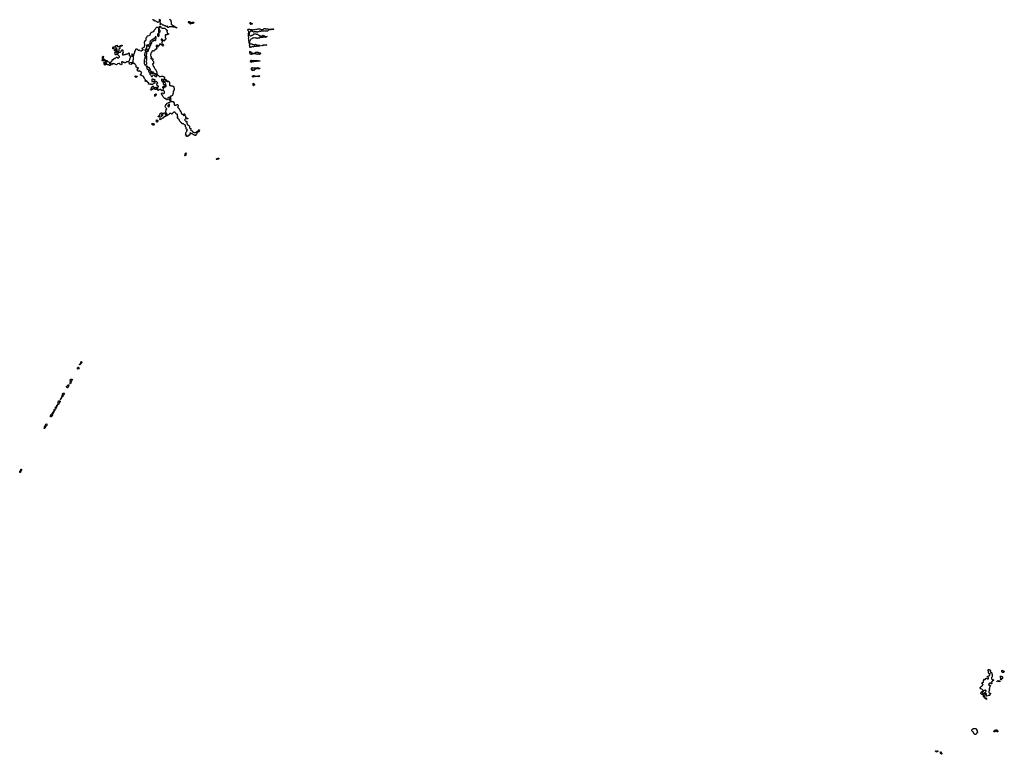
# Model space of a CAD drawing. Extents: x 2776963 to 2884430, y 684484 to 829250.
# Tile 1 of 256: x 2776963 to 2813490, y 743480 to 770740. Entities that reach past the tile are written whole.
import ezdxf

# ---------------------------------------------------------------- set-up
doc = ezdxf.new("R2010")
doc.units = 0

msp = doc.modelspace()

# ---------------------------------------------------------------- linework, layer by layer
at = {"layer": '0CON20XD'}
for points in [[(2781925, 770750), (2781918, 770732), (2781905, 770730), (2781888, 770748)], [(2782785, 770430), (2782775, 770430), (2782725, 770460), (2782655, 770460), (2782645, 770470), (2782613, 770473), (2782605, 770480), (2782575, 770470), (2782515, 770480), (2782487, 770453), (2782465, 770452), (2782450, 770465), (2782450, 770475), (2782460, 770485), (2782445, 770500), (2782428, 770482), (2782395, 770483), (2782355, 770510), (2782330, 770515), (2782312, 770532), (2782275, 770540), (2782242, 770572), (2782215, 770580), (2782195, 770564), (2782174, 770565), (2782171, 770575), (2782183, 770607), (2782180, 770685), (2782190, 770695), (2782190, 770725), (2782175, 770740), (2782145, 770750), (2782132, 770738), (2782130, 770715), (2782148, 770698), (2782150, 770685), (2782122, 770658), (2782115, 770640), (2782085, 770640), (2782065, 770660), (2782045, 770660), (2782035, 770670), (2782025, 770670), (2782010, 770685), (2782005, 770700), (2781955, 770690), (2781940, 770705), (2781940, 770725), (2781950, 770735), (2781948, 770748)], [(2782522, 770762), (2782570, 770725), (2782570, 770675), (2782580, 770665), (2782578, 770625), (2782586, 770605), (2782588, 770578), (2782618, 770548), (2782622, 770532), (2782645, 770510), (2782675, 770520), (2782685, 770510), (2782695, 770510), (2782712, 770492), (2782745, 770480), (2782772, 770452), (2782790, 770445), (2782785, 770430)], [(2782555, 767730), (2782542, 767732), (2782520, 767755), (2782520, 767785), (2782530, 767795), (2782540, 767825), (2782518, 767848), (2782495, 767850), (2782485, 767860), (2782472, 767858), (2782460, 767845), (2782460, 767785), (2782448, 767772), (2782435, 767770), (2782425, 767780), (2782412, 767782), (2782385, 767810), (2782335, 767810), (2782320, 767825), (2782308, 767858), (2782295, 767860), (2782270, 767885), (2782248, 767948), (2782220, 767975), (2782220, 768005), (2782245, 768030), (2782295, 768000), (2782315, 768000), (2782338, 768022), (2782340, 768075), (2782302, 768112), (2782298, 768138), (2782272, 768138), (2782260, 768125), (2782260, 768115), (2782235, 768100), (2782220, 768115), (2782218, 768128), (2782195, 768150), (2782175, 768150), (2782165, 768140), (2782135, 768150), (2782110, 768125), (2782105, 768110), (2782082, 768115), (2782072, 768155), (2782090, 768185), (2782090, 768205), (2782072, 768222), (2782070, 768235), (2782075, 768250), (2782108, 768252), (2782110, 768275), (2782082, 768282), (2782052, 768315), (2782050, 768365), (2782075, 768380), (2782082, 768395), (2782075, 768410), (2782056, 768416), (2782032, 768442), (2781995, 768440), (2781980, 768425), (2781980, 768405), (2781988, 768392), (2781975, 768390), (2781965, 768380), (2781945, 768380), (2781925, 768360), (2781915, 768360), (2781885, 768340), (2781845, 768340), (2781835, 768350), (2781805, 768350), (2781795, 768340), (2781742, 768342), (2781740, 768355), (2781750, 768365), (2781748, 768388), (2781710, 768425), (2781708, 768438), (2781668, 768478), (2781625, 768450), (2781612, 768462), (2781612, 768468), (2781630, 768485), (2781630, 768505), (2781602, 768532), (2781588, 768568), (2781570, 768585), (2781570, 768595), (2781560, 768605), (2781570, 768615), (2781568, 768638), (2781515, 768640), (2781488, 768668), (2781465, 768670), (2781455, 768680), (2781442, 768682), (2781440, 768705), (2781468, 768732), (2781480, 768765), (2781490, 768775), (2781472, 768792), (2781468, 768808), (2781432, 768822), (2781415, 768840), (2781405, 768840), (2781395, 768830), (2781375, 768830), (2781365, 768820), (2781332, 768842), (2781330, 768865), (2781310, 768895), (2781332, 768918), (2781355, 768920), (2781370, 768935), (2781358, 768948), (2781335, 768950), (2781325, 768960), (2781305, 768960), (2781282, 768982), (2781280, 769045), (2781252, 769072), (2781248, 769088), (2781225, 769110), (2781185, 769110), (2781175, 769100), (2781170, 769105), (2781172, 769145), (2781162, 769175), (2781170, 769185), (2781172, 769245), (2781180, 769255), (2781180, 769285), (2781170, 769295), (2781170, 769305), (2781182, 769318), (2781190, 769345), (2781190, 769385), (2781200, 769405), (2781200, 769465), (2781220, 769485), (2781220, 769505), (2781230, 769515), (2781230, 769535), (2781240, 769545), (2781240, 769555), (2781230, 769565), (2781232, 769578), (2781258, 769582), (2781260, 769605), (2781270, 769615), (2781270, 769645), (2781285, 769660), (2781305, 769660), (2781355, 769610), (2781385, 769610), (2781395, 769620), (2781422, 769592), (2781457, 769587), (2781465, 769580), (2781485, 769580), (2781512, 769608), (2781528, 769612), (2781540, 769625), (2781540, 769635), (2781528, 769648), (2781515, 769650), (2781505, 769660), (2781503, 769677), (2781525, 769698), (2781578, 769722), (2781590, 769735), (2781590, 769775), (2781610, 769795), (2781610, 769835), (2781590, 769855), (2781593, 769917), (2781600, 769935), (2781630, 769965), (2781650, 769975), (2781652, 770065), (2781688, 770102), (2781695, 770130), (2781705, 770140), (2781765, 770150), (2781785, 770170), (2781798, 770172), (2781820, 770205), (2781812, 770212), (2781813, 770237), (2781830, 770255), (2781855, 770260), (2781883, 770287), (2781905, 770290), (2781948, 770312), (2781950, 770345), (2782000, 770400), (2782015, 770430), (2782045, 770458), (2782085, 770460), (2782110, 770435), (2782108, 770288), (2782118, 770278), (2782158, 770282), (2782170, 770295), (2782170, 770335), (2782160, 770345), (2782130, 770425), (2782155, 770450), (2782178, 770452), (2782178, 770468), (2782165, 770470), (2782150, 770485), (2782150, 770495), (2782155, 770500), (2782175, 770497), (2782230, 770455), (2782220, 770445), (2782235, 770430), (2782285, 770430), (2782295, 770420), (2782345, 770420), (2782360, 770415), (2782382, 770392), (2782395, 770390), (2782402, 770372), (2782430, 770345), (2782430, 770325), (2782420, 770315), (2782420, 770295), (2782430, 770285), (2782430, 770255), (2782452, 770232), (2782478, 770228), (2782480, 770205), (2782465, 770190), (2782425, 770190), (2782405, 770170), (2782395, 770180), (2782375, 770180), (2782362, 770168), (2782360, 770155), (2782378, 770138), (2782380, 770125), (2782360, 770105), (2782360, 770085), (2782387, 770057), (2782388, 770035), (2782380, 770015), (2782365, 770000), (2782352, 769998), (2782330, 769975), (2782348, 769958), (2782348, 769952), (2782285, 769950), (2782268, 769998), (2782248, 770018), (2782215, 770020), (2782210, 770015), (2782212, 769992), (2782228, 769978), (2782232, 769962), (2782260, 769935), (2782240, 769915), (2782240, 769855), (2782262, 769832), (2782275, 769830), (2782300, 769805), (2782285, 769770), (2782275, 769762), (2782263, 769773), (2782258, 769818), (2782245, 769820), (2782235, 769810), (2782215, 769810), (2782205, 769820), (2782195, 769820), (2782178, 769838), (2782165, 769840), (2782150, 769825), (2782150, 769805), (2782140, 769795), (2782138, 769782), (2782125, 769770), (2782112, 769778), (2782100, 769765), (2782110, 769755), (2782100, 769745), (2782100, 769735), (2782075, 769720), (2782070, 769735), (2782080, 769745), (2782080, 769785), (2782065, 769800), (2782045, 769800), (2782020, 769775), (2782030, 769765), (2782030, 769745), (2782040, 769735), (2782040, 769695), (2782060, 769675), (2782032, 769648), (2782030, 769635), (2781982, 769628), (2781967, 769585), (2781956, 769574), (2781925, 769580), (2781915, 769590), (2781895, 769590), (2781862, 769568), (2781860, 769535), (2781828, 769502), (2781828, 769465), (2781820, 769455), (2781820, 769415), (2781830, 769405), (2781820, 769395), (2781840, 769375), (2781840, 769365), (2781850, 769355), (2781850, 769335), (2781830, 769315), (2781830, 769295), (2781835, 769290), (2781865, 769290), (2781875, 769298), (2781900, 769285), (2781900, 769245), (2781890, 769235), (2781890, 769225), (2781927, 769187), (2781930, 769125), (2781938, 769115), (2781925, 769100), (2781915, 769110), (2781892, 769108), (2781890, 769085), (2781900, 769075), (2781900, 769055), (2781930, 769000), (2781948, 768985), (2781950, 768965), (2781970, 768935), (2781972, 768912), (2782010, 768885), (2782010, 768855), (2782040, 768825), (2782040, 768805), (2782058, 768775), (2782050, 768765), (2782050, 768745), (2782057, 768737), (2782062, 768702), (2782102, 768672), (2782115, 768670), (2782130, 768655), (2782132, 768642), (2782165, 768620), (2782192, 768628), (2782225, 768650), (2782255, 768650), (2782275, 768640), (2782306, 768636), (2782312, 768612), (2782350, 768595), (2782338, 768582), (2782330, 768555), (2782312, 768538), (2782312, 768522), (2782325, 768510), (2782335, 768510), (2782363, 768527), (2782380, 768525), (2782395, 768510), (2782400, 768495), (2782370, 768485), (2782370, 768465), (2782385, 768450), (2782398, 768462), (2782405, 768480), (2782435, 768450), (2782455, 768450), (2782465, 768460), (2782495, 768460), (2782502, 768432), (2782520, 768415), (2782520, 768405), (2782530, 768395), (2782520, 768375), (2782522, 768312), (2782535, 768300), (2782555, 768300), (2782565, 768290), (2782605, 768290), (2782615, 768280), (2782635, 768280), (2782645, 768270), (2782655, 768270), (2782680, 768235), (2782680, 768205), (2782690, 768195), (2782700, 768165), (2782690, 768145), (2782690, 768125), (2782672, 768108), (2782670, 768085), (2782660, 768075), (2782660, 768045), (2782670, 768035), (2782650, 768005), (2782650, 767985), (2782640, 767975), (2782630, 767925), (2782592, 767908), (2782585, 767900), (2782555, 767900), (2782540, 767885), (2782542, 767872), (2782560, 767855), (2782560, 767815), (2782570, 767805), (2782570, 767785), (2782560, 767775), (2782570, 767745), (2782555, 767730)], [(2783305, 770570), (2783230, 770635), (2783230, 770665), (2783235, 770670), (2783265, 770670), (2783275, 770660), (2783295, 770660), (2783315, 770620), (2783345, 770620), (2783352, 770638), (2783375, 770648), (2783405, 770648), (2783418, 770638), (2783420, 770625), (2783405, 770610), (2783385, 770602), (2783325, 770600), (2783318, 770582), (2783305, 770570)], [(2785515, 769710), (2785504, 769714), (2785502, 769772), (2785493, 769787), (2785500, 769850), (2785490, 769860), (2785463, 769885), (2785480, 769905), (2785480, 769925), (2785464, 769955), (2785464, 770014), (2785454, 770045), (2785458, 770085), (2785450, 770125), (2785450, 770245), (2785460, 770265), (2785460, 770295), (2785448, 770318), (2785433, 770325), (2785430, 770375), (2785455, 770386), (2785485, 770386), (2785498, 770378), (2785575, 770378), (2785588, 770368), (2785615, 770368), (2785645, 770380), (2785695, 770378), (2785725, 770387), (2785745, 770380), (2785795, 770402), (2785807, 770397), (2785875, 770397), (2785925, 770370), (2785945, 770370), (2785955, 770380), (2786005, 770390), (2786035, 770408), (2786075, 770407), (2786087, 770397), (2786125, 770402), (2786165, 770400), (2786205, 770380), (2786225, 770388), (2786258, 770388), (2786260, 770375), (2786248, 770362), (2786205, 770360), (2786168, 770322), (2786155, 770320), (2786145, 770310), (2786085, 770310), (2786075, 770320), (2786055, 770312), (2786025, 770330), (2786015, 770320), (2785995, 770320), (2785985, 770310), (2785975, 770310), (2785945, 770340), (2785905, 770300), (2785895, 770300), (2785885, 770310), (2785865, 770310), (2785835, 770290), (2785795, 770290), (2785785, 770280), (2785755, 770280), (2785745, 770290), (2785715, 770290), (2785705, 770280), (2785695, 770290), (2785665, 770290), (2785655, 770280), (2785635, 770280), (2785615, 770300), (2785585, 770300), (2785575, 770310), (2785522, 770308), (2785492, 770278), (2785490, 770255), (2785480, 770245), (2785480, 770175), (2785515, 770140), (2785545, 770140), (2785575, 770170), (2785595, 770170), (2785605, 770180), (2785628, 770182), (2785648, 770202), (2785655, 770220), (2785675, 770220), (2785685, 770210), (2785725, 770210), (2785735, 770200), (2785785, 770200), (2785822, 770162), (2785845, 770160), (2785875, 770130), (2785915, 770130), (2785925, 770140), (2785935, 770130), (2785955, 770130), (2785968, 770142), (2785972, 770158), (2785985, 770160), (2786005, 770140), (2786045, 770140), (2786065, 770120), (2786135, 770120), (2786138, 770112), (2786125, 770100), (2786102, 770098), (2786085, 770082), (2786075, 770090), (2785995, 770090), (2785985, 770080), (2785935, 770080), (2785925, 770090), (2785905, 770090), (2785865, 770050), (2785785, 770050), (2785775, 770040), (2785765, 770040), (2785755, 770050), (2785735, 770050), (2785715, 770070), (2785685, 770050), (2785665, 770070), (2785645, 770070), (2785625, 770050), (2785595, 770050), (2785575, 770030), (2785542, 770018), (2785522, 769998), (2785500, 769945), (2785490, 769935), (2785490, 769860), (2785498, 769858), (2785500, 769850), (2785545, 769850), (2785555, 769840), (2785575, 769840), (2785605, 769820), (2785655, 769820), (2785665, 769810), (2785685, 769810), (2785715, 769830), (2785735, 769810), (2785775, 769810), (2785785, 769800), (2785825, 769800), (2785845, 769790), (2785875, 769790), (2785880, 769775), (2785865, 769760), (2785845, 769752), (2785835, 769760), (2785805, 769750), (2785795, 769760), (2785745, 769760), (2785735, 769750), (2785675, 769750), (2785665, 769740), (2785645, 769740), (2785635, 769730), (2785575, 769730), (2785565, 769720), (2785525, 769720), (2785515, 769710)], [(2785545, 770560), (2785532, 770562), (2785510, 770585), (2785510, 770615), (2785500, 770625), (2785515, 770640), (2785525, 770630), (2785538, 770628), (2785562, 770602), (2785585, 770600), (2785600, 770585), (2785575, 770570), (2785555, 770570), (2785545, 770560)], [(2786295, 770360), (2786285, 770370), (2786272, 770372), (2786270, 770385), (2786314, 770406), (2786335, 770400), (2786345, 770390), (2786375, 770400), (2786390, 770385), (2786375, 770370), (2786305, 770370), (2786295, 770360)], [(2781855, 769860), (2781860, 769865), (2781864, 769916), (2781885, 769938), (2781923, 769957), (2781953, 769987), (2781995, 769970), (2782005, 769970), (2782018, 769982), (2782010, 770045), (2782020, 770055), (2782030, 770085), (2782028, 770108), (2782005, 770110), (2781990, 770095), (2781975, 770060), (2781960, 770045), (2781942, 770038), (2781928, 770022), (2781912, 770018), (2781870, 769975), (2781825, 769970), (2781802, 769948), (2781800, 769935), (2781790, 769925), (2781790, 769905), (2781800, 769885), (2781835, 769860), (2781855, 769860)], [(2782115, 770120), (2782128, 770132), (2782140, 770155), (2782142, 770205), (2782135, 770230), (2782095, 770230), (2782070, 770205), (2782072, 770152), (2782090, 770130), (2782115, 770120)], [(2780555, 769060), (2780522, 769072), (2780485, 769120), (2780465, 769100), (2780445, 769100), (2780435, 769110), (2780392, 769108), (2780380, 769095), (2780390, 769065), (2780375, 769060), (2780358, 769098), (2780350, 769105), (2780348, 769138), (2780332, 769142), (2780320, 769155), (2780320, 769165), (2780358, 769182), (2780388, 769212), (2780390, 769245), (2780402, 769258), (2780448, 769262), (2780472, 769298), (2780485, 769300), (2780495, 769310), (2780518, 769312), (2780552, 769348), (2780565, 769350), (2780575, 769340), (2780588, 769338), (2780600, 769325), (2780602, 769312), (2780615, 769310), (2780622, 769328), (2780635, 769330), (2780652, 769348), (2780668, 769352), (2780668, 769378), (2780652, 769382), (2780612, 769422), (2780610, 769435), (2780600, 769445), (2780600, 769455), (2780610, 769465), (2780612, 769498), (2780652, 769538), (2780665, 769540), (2780675, 769530), (2780698, 769532), (2780720, 769555), (2780722, 769578), (2780762, 769618), (2780775, 769620), (2780787, 769607), (2780790, 769545), (2780800, 769535), (2780800, 769515), (2780782, 769498), (2780780, 769475), (2780760, 769455), (2780775, 769440), (2780805, 769440), (2780835, 769460), (2780845, 769450), (2780885, 769450), (2780895, 769460), (2780925, 769460), (2780935, 769470), (2780975, 769470), (2780988, 769482), (2780994, 769496), (2781015, 769508), (2781030, 769495), (2781030, 769425), (2781020, 769415), (2781035, 769400), (2781075, 769400), (2781078, 769395), (2781070, 769385), (2781070, 769355), (2781050, 769305), (2781050, 769285), (2781040, 769275), (2781040, 769245), (2781022, 769228), (2781010, 769185), (2780998, 769172), (2780945, 769170), (2780935, 769180), (2780925, 769180), (2780895, 769150), (2780885, 769150), (2780875, 769140), (2780845, 769140), (2780835, 769150), (2780812, 769152), (2780785, 769180), (2780755, 769180), (2780742, 769168), (2780740, 769155), (2780750, 769145), (2780750, 769105), (2780760, 769095), (2780758, 769072), (2780725, 769070), (2780715, 769080), (2780682, 769092), (2780678, 769108), (2780665, 769120), (2780655, 769120), (2780645, 769110), (2780592, 769108), (2780562, 769078), (2780555, 769060)], [(2780445, 769660), (2780422, 769662), (2780420, 769695), (2780442, 769728), (2780465, 769730), (2780480, 769715), (2780468, 769702), (2780452, 769698), (2780450, 769665), (2780445, 769660)], [(2780525, 769430), (2780515, 769430), (2780500, 769445), (2780500, 769455), (2780510, 769465), (2780510, 769495), (2780492, 769512), (2780490, 769525), (2780538, 769562), (2780540, 769580), (2780482, 769582), (2780480, 769625), (2780515, 769660), (2780522, 769632), (2780540, 769615), (2780540, 769580), (2780565, 769580), (2780578, 769592), (2780580, 769645), (2780542, 769682), (2780540, 769715), (2780520, 769735), (2780520, 769765), (2780530, 769775), (2780530, 769785), (2780575, 769790), (2780590, 769775), (2780580, 769765), (2780580, 769755), (2780592, 769742), (2780625, 769740), (2780635, 769750), (2780655, 769750), (2780678, 769728), (2780680, 769675), (2780640, 769645), (2780640, 769625), (2780650, 769615), (2780640, 769605), (2780640, 769585), (2780630, 769575), (2780628, 769552), (2780585, 769550), (2780570, 769535), (2780570, 769485), (2780580, 769475), (2780578, 769462), (2780565, 769450), (2780542, 769448), (2780525, 769430)], [(2780695, 769750), (2780682, 769768), (2780695, 769770), (2780705, 769780), (2780735, 769780), (2780755, 769800), (2780768, 769798), (2780760, 769775), (2780745, 769760), (2780705, 769760), (2780695, 769750)], [(2781635, 769380), (2781662, 769408), (2781670, 769445), (2781680, 769455), (2781674, 769514), (2781690, 769555), (2781705, 769568), (2781728, 769572), (2781740, 769585), (2781738, 769608), (2781705, 769610), (2781700, 769615), (2781702, 769635), (2781715, 769647), (2781748, 769652), (2781765, 769680), (2781790, 769695), (2781788, 769718), (2781745, 769760), (2781738, 769778), (2781725, 769790), (2781695, 769790), (2781675, 769770), (2781668, 769788), (2781652, 769788), (2781652, 769772), (2781680, 769755), (2781668, 769695), (2781640, 769655), (2781648, 769635), (2781645, 769620), (2781635, 769620), (2781625, 769630), (2781610, 769625), (2781610, 769615), (2781622, 769602), (2781635, 769610), (2781640, 769605), (2781640, 769565), (2781630, 769555), (2781610, 769495), (2781610, 769475), (2781590, 769455), (2781590, 769415), (2781622, 769382), (2781635, 769380)], [(2781795, 769760), (2781818, 769772), (2781830, 769795), (2781830, 769815), (2781840, 769825), (2781838, 769838), (2781775, 769840), (2781752, 769818), (2781752, 769782), (2781775, 769760), (2781795, 769760)], [(2785965, 769770), (2785950, 769775), (2785942, 769788), (2785975, 769790), (2786005, 769810), (2786105, 769810), (2786130, 769795), (2786075, 769790), (2786065, 769782), (2786005, 769790), (2785995, 769780), (2785975, 769780), (2785965, 769770)], [(2780075, 769210), (2780035, 769210), (2780020, 769225), (2780022, 769238), (2780040, 769255), (2780030, 769265), (2780032, 769278), (2780048, 769278), (2780065, 769260), (2780085, 769260), (2780095, 769270), (2780105, 769270), (2780118, 769258), (2780118, 769232), (2780105, 769220), (2780085, 769220), (2780075, 769210)], [(2780045, 769290), (2780040, 769295), (2780040, 769355), (2780030, 769365), (2780055, 769390), (2780068, 769378), (2780070, 769365), (2780060, 769355), (2780060, 769315), (2780045, 769290)], [(2781135, 769373), (2781130, 769385), (2781133, 769433), (2781122, 769455), (2781135, 769470), (2781145, 769470), (2781158, 769445), (2781158, 769405), (2781145, 769380), (2781135, 769373)], [(2781625, 769048), (2781682, 769108), (2781680, 769135), (2781652, 769185), (2781672, 769228), (2781680, 769235), (2781680, 769285), (2781670, 769295), (2781670, 769315), (2781663, 769327), (2781672, 769338), (2781690, 769345), (2781685, 769360), (2781645, 769360), (2781635, 769370), (2781622, 769368), (2781620, 769355), (2781610, 769345), (2781606, 769294), (2781587, 769255), (2781578, 769135), (2781578, 769115), (2781603, 769063), (2781612, 769052), (2781625, 769048)], [(2785855, 769450), (2785845, 769460), (2785795, 769460), (2785785, 769452), (2785775, 769460), (2785735, 769460), (2785725, 769470), (2785615, 769470), (2785605, 769460), (2785565, 769460), (2785557, 769453), (2785525, 769450), (2785504, 769496), (2785502, 769565), (2785518, 769578), (2785520, 769545), (2785552, 769512), (2785585, 769510), (2785595, 769500), (2785615, 769500), (2785625, 769490), (2785655, 769490), (2785665, 769500), (2785675, 769500), (2785725, 769530), (2785745, 769530), (2785755, 769540), (2785805, 769540), (2785835, 769510), (2785885, 769510), (2785908, 769488), (2785895, 769470), (2785885, 769470), (2785855, 769450)], [(2780135, 769050), (2780125, 769060), (2780115, 769060), (2780090, 769085), (2780090, 769095), (2780100, 769105), (2780100, 769135), (2780080, 769155), (2780095, 769170), (2780112, 769152), (2780128, 769148), (2780130, 769105), (2780142, 769092), (2780160, 769085), (2780158, 769072), (2780135, 769050)], [(2780315, 769040), (2780285, 769040), (2780265, 769060), (2780215, 769060), (2780202, 769072), (2780190, 769105), (2780180, 769115), (2780178, 769148), (2780140, 769185), (2780140, 769215), (2780152, 769228), (2780175, 769230), (2780185, 769220), (2780195, 769220), (2780222, 769192), (2780235, 769190), (2780252, 769172), (2780285, 769160), (2780298, 769148), (2780300, 769115), (2780310, 769105), (2780310, 769095), (2780320, 769085), (2780320, 769065), (2780330, 769055), (2780315, 769040)], [(2781095, 769072), (2781040, 769095), (2781032, 769105), (2781030, 769135), (2781050, 769155), (2781105, 769167), (2781115, 769160), (2781117, 769145), (2781107, 769085), (2781095, 769072)], [(2782045, 768630), (2782050, 768635), (2782050, 768665), (2782040, 768675), (2782040, 768695), (2782030, 768705), (2782028, 768718), (2782015, 768730), (2782005, 768730), (2781992, 768718), (2781988, 768702), (2781972, 768702), (2781970, 768725), (2781960, 768735), (2781960, 768745), (2781935, 768770), (2781928, 768788), (2781895, 768790), (2781890, 768785), (2781890, 768765), (2781910, 768745), (2781908, 768732), (2781855, 768730), (2781835, 768760), (2781833, 768775), (2781845, 768788), (2781868, 768792), (2781868, 768808), (2781855, 768820), (2781825, 768822), (2781813, 768833), (2781795, 768837), (2781778, 768855), (2781785, 768868), (2781818, 768882), (2781818, 768908), (2781782, 768922), (2781780, 768955), (2781768, 768968), (2781735, 768970), (2781688, 769018), (2781665, 769020), (2781658, 769005), (2781677, 768977), (2781678, 768928), (2781688, 768908), (2781727, 768887), (2781740, 768855), (2781738, 768828), (2781757, 768805), (2781768, 768778), (2781787, 768757), (2781792, 768722), (2781830, 768685), (2781852, 768632), (2781878, 768632), (2781890, 768640), (2781905, 768670), (2781920, 768685), (2781948, 768688), (2781975, 768650), (2781998, 768648), (2782015, 768630), (2782045, 768630)], [(2785555, 769150), (2785545, 769160), (2785529, 769205), (2785534, 769235), (2785545, 769240), (2785568, 769228), (2785645, 769230), (2785677, 769227), (2785685, 769220), (2785705, 769230), (2785735, 769230), (2785745, 769220), (2785765, 769220), (2785775, 769230), (2785815, 769230), (2785877, 769217), (2785890, 769205), (2785885, 769200), (2785815, 769200), (2785795, 769190), (2785775, 769200), (2785745, 769200), (2785735, 769190), (2785665, 769190), (2785635, 769170), (2785585, 769170), (2785555, 769150)], [(2785595, 768840), (2785575, 768870), (2785563, 768907), (2785563, 768935), (2785575, 768970), (2785585, 768970), (2785615, 768950), (2785715, 768948), (2785725, 768940), (2785745, 768940), (2785755, 768950), (2785775, 768950), (2785785, 768960), (2785825, 768958), (2785880, 768935), (2785865, 768920), (2785795, 768920), (2785785, 768930), (2785745, 768930), (2785725, 768910), (2785705, 768910), (2785695, 768900), (2785682, 768898), (2785645, 768860), (2785632, 768862), (2785620, 768875), (2785618, 768888), (2785605, 768890), (2785595, 768840)], [(2781285, 768600), (2781258, 768628), (2781240, 768635), (2781240, 768645), (2781255, 768660), (2781265, 768650), (2781315, 768650), (2781320, 768645), (2781320, 768635), (2781285, 768600)], [(2781875, 768440), (2781885, 768450), (2781925, 768450), (2781933, 768457), (2781968, 768462), (2781988, 768482), (2781980, 768515), (2781965, 768520), (2781935, 768513), (2781915, 768530), (2781882, 768528), (2781870, 768515), (2781870, 768465), (2781860, 768455), (2781875, 768440)], [(2782285, 768430), (2782293, 768447), (2782298, 768518), (2782285, 768530), (2782278, 768522), (2782222, 768528), (2782220, 768495), (2782240, 768455), (2782262, 768432), (2782285, 768430)], [(2785615, 768610), (2785604, 768614), (2785600, 768655), (2785625, 768660), (2785635, 768670), (2785655, 768670), (2785665, 768660), (2785695, 768660), (2785705, 768650), (2785755, 768650), (2785760, 768645), (2785755, 768630), (2785715, 768630), (2785705, 768620), (2785695, 768630), (2785665, 768630), (2785655, 768622), (2785628, 768622), (2785615, 768610)], [(2785825, 768620), (2785815, 768630), (2785785, 768630), (2785770, 768645), (2785795, 768660), (2785865, 768660), (2785878, 768642), (2785865, 768630), (2785835, 768630), (2785825, 768620)], [(2781855, 768120), (2781845, 768130), (2781832, 768132), (2781810, 768165), (2781825, 768180), (2781845, 768160), (2781855, 768160), (2781868, 768172), (2781870, 768205), (2781852, 768222), (2781850, 768235), (2781878, 768242), (2781902, 768268), (2781918, 768268), (2781930, 768255), (2781932, 768242), (2781955, 768220), (2781985, 768220), (2781993, 768227), (2782015, 768230), (2782028, 768218), (2782028, 768165), (2782015, 768150), (2781983, 768153), (2781955, 768170), (2781935, 768170), (2781925, 768180), (2781915, 768180), (2781892, 768158), (2781890, 768145), (2781855, 768120)], [(2782288, 768198), (2782315, 768200), (2782322, 768225), (2782318, 768258), (2782282, 768258), (2782262, 768238), (2782262, 768222), (2782288, 768198)], [(2782345, 768340), (2782368, 768352), (2782380, 768365), (2782368, 768388), (2782350, 768405), (2782348, 768428), (2782325, 768430), (2782318, 768412), (2782292, 768388), (2782290, 768365), (2782315, 768340), (2782345, 768340)], [(2782375, 768250), (2782390, 768260), (2782402, 768278), (2782402, 768302), (2782385, 768320), (2782362, 768318), (2782350, 768275), (2782352, 768252), (2782375, 768250)], [(2785645, 768290), (2785635, 768290), (2785625, 768310), (2785630, 768325), (2785630, 768355), (2785620, 768375), (2785625, 768390), (2785632, 768372), (2785680, 768325), (2785678, 768312), (2785662, 768308), (2785645, 768290)], [(2781985, 767892), (2781980, 767905), (2781982, 767965), (2782018, 767988), (2782027, 767977), (2782025, 767970), (2781997, 767925), (2781985, 767892)], [(2783165, 766400), (2783152, 766402), (2783150, 766415), (2783178, 766432), (2783178, 766448), (2783155, 766450), (2783145, 766440), (2783135, 766450), (2783112, 766452), (2783100, 766465), (2783110, 766475), (2783110, 766485), (2783130, 766505), (2783130, 766535), (2783120, 766545), (2783168, 766592), (2783170, 766615), (2783160, 766625), (2783190, 766655), (2783178, 766668), (2783155, 766670), (2783140, 766685), (2783140, 766735), (2783110, 766765), (2783110, 766795), (2783120, 766805), (2783120, 766815), (2783098, 766838), (2783075, 766840), (2783065, 766850), (2783052, 766852), (2783035, 766870), (2783015, 766870), (2783005, 766880), (2782995, 766880), (2782982, 766892), (2782980, 766905), (2782968, 766918), (2782945, 766920), (2782932, 766932), (2782928, 766948), (2782890, 766985), (2782890, 767015), (2782880, 767025), (2782878, 767038), (2782855, 767060), (2782832, 767062), (2782820, 767095), (2782810, 767105), (2782825, 767120), (2782840, 767120), (2782838, 767128), (2782810, 767155), (2782820, 767165), (2782818, 767218), (2782805, 767230), (2782775, 767240), (2782760, 767255), (2782758, 767268), (2782742, 767282), (2782738, 767298), (2782725, 767300), (2782715, 767310), (2782685, 767310), (2782675, 767300), (2782662, 767298), (2782642, 767278), (2782625, 767240), (2782605, 767240), (2782575, 767260), (2782525, 767260), (2782498, 767212), (2782455, 767210), (2782418, 767172), (2782385, 767160), (2782375, 767150), (2782345, 767150), (2782335, 767140), (2782322, 767138), (2782302, 767118), (2782300, 767095), (2782288, 767082), (2782275, 767090), (2782245, 767090), (2782232, 767078), (2782228, 767062), (2782205, 767040), (2782175, 767030), (2782162, 767042), (2782162, 767048), (2782180, 767065), (2782180, 767115), (2782170, 767125), (2782168, 767148), (2782155, 767160), (2782145, 767160), (2782115, 767130), (2782102, 767132), (2782100, 767145), (2782148, 767192), (2782160, 767225), (2782178, 767242), (2782180, 767255), (2782195, 767270), (2782205, 767270), (2782215, 767280), (2782245, 767280), (2782262, 767252), (2782285, 767250), (2782305, 767270), (2782315, 767270), (2782325, 767280), (2782345, 767280), (2782360, 767255), (2782360, 767225), (2782372, 767212), (2782405, 767210), (2782418, 767222), (2782420, 767255), (2782392, 767282), (2782390, 767295), (2782380, 767305), (2782380, 767355), (2782400, 767385), (2782402, 767408), (2782420, 767425), (2782418, 767438), (2782388, 767468), (2782360, 767515), (2782360, 767545), (2782388, 767572), (2782390, 767595), (2782418, 767622), (2782422, 767638), (2782475, 767660), (2782485, 767670), (2782515, 767670), (2782525, 767680), (2782538, 767682), (2782552, 767698), (2782575, 767700), (2782585, 767710), (2782595, 767710), (2782605, 767700), (2782635, 767700), (2782645, 767710), (2782665, 767710), (2782670, 767705), (2782670, 767675), (2782690, 767645), (2782690, 767595), (2782712, 767572), (2782755, 767570), (2782765, 767580), (2782795, 767580), (2782805, 767590), (2782825, 767590), (2782848, 767568), (2782850, 767555), (2782840, 767545), (2782840, 767535), (2782830, 767525), (2782830, 767505), (2782820, 767495), (2782842, 767472), (2782855, 767470), (2782868, 767458), (2782892, 767392), (2782918, 767368), (2782922, 767342), (2782950, 767315), (2782950, 767265), (2782960, 767255), (2782962, 767242), (2782975, 767230), (2783008, 767228), (2783028, 767208), (2783032, 767192), (2783055, 767190), (2783060, 767215), (2783050, 767225), (2783050, 767235), (2783065, 767250), (2783078, 767248), (2783090, 767235), (2783090, 767225), (2783080, 767215), (2783082, 767192), (2783095, 767180), (2783120, 767175), (2783120, 767165), (2783110, 767155), (2783112, 767122), (2783132, 767102), (2783148, 767098), (2783162, 767082), (2783185, 767080), (2783198, 767068), (2783195, 767060), (2783175, 767060), (2783165, 767070), (2783145, 767070), (2783135, 767060), (2783102, 767048), (2783080, 767025), (2783108, 766998), (2783112, 766982), (2783132, 766962), (2783138, 766962), (2783155, 766980), (2783168, 766968), (2783160, 766955), (2783160, 766925), (2783170, 766915), (2783170, 766875), (2783188, 766858), (2783202, 766822), (2783238, 766808), (2783258, 766788), (2783262, 766732), (2783275, 766720), (2783308, 766708), (2783310, 766665), (2783302, 766652), (2783322, 766632), (2783358, 766618), (2783370, 766605), (2783372, 766592), (2783392, 766572), (2783415, 766570), (2783435, 766550), (2783495, 766550), (2783505, 766560), (2783540, 766560), (2783540, 766585), (2783562, 766608), (2783598, 766622), (2783600, 766635), (2783612, 766648), (2783628, 766648), (2783630, 766635), (2783610, 766615), (2783610, 766605), (2783620, 766595), (2783618, 766582), (2783602, 766578), (2783585, 766560), (2783540, 766560), (2783540, 766505), (2783502, 766468), (2783495, 766440), (2783475, 766440), (2783455, 766460), (2783435, 766460), (2783425, 766470), (2783395, 766480), (2783378, 766508), (2783345, 766510), (2783335, 766520), (2783315, 766520), (2783295, 766540), (2783280, 766525), (2783278, 766472), (2783265, 766460), (2783242, 766458), (2783222, 766438), (2783220, 766425), (2783208, 766412), (2783175, 766410), (2783165, 766400)], [(2782495, 767510), (2782508, 767522), (2782510, 767535), (2782520, 767545), (2782520, 767585), (2782515, 767590), (2782492, 767588), (2782460, 767555), (2782462, 767532), (2782482, 767512), (2782495, 767510)], [(2782225, 767150), (2782268, 767192), (2782268, 767218), (2782242, 767218), (2782212, 767188), (2782200, 767155), (2782225, 767150)], [(2781935, 766824), (2781915, 766824), (2781893, 766835), (2781865, 766862), (2781862, 766878), (2781875, 766890), (2781915, 766890), (2781928, 766898), (2781958, 766855), (2781958, 766835), (2781935, 766824)], [(2782065, 766940), (2782040, 766955), (2782040, 767005), (2782030, 767015), (2782045, 767030), (2782052, 767022), (2782090, 767005), (2782090, 766975), (2782080, 766965), (2782078, 766952), (2782065, 766940)], [(2783105, 765692), (2783093, 765705), (2783104, 765745), (2783123, 765785), (2783145, 765796), (2783145, 765770), (2783129, 765751), (2783127, 765725), (2783105, 765692)], [(2784295, 765554), (2784260, 765555), (2784252, 765565), (2784262, 765575), (2784311, 765599), (2784345, 765600), (2784348, 765575), (2784338, 765565), (2784295, 765554)], [(2779205, 757930), (2779185, 757930), (2779180, 757945), (2779214, 757976), (2779226, 758014), (2779228, 758045), (2779255, 758060), (2779262, 758052), (2779271, 758005), (2779222, 757958), (2779205, 757930)], [(2779125, 757774), (2779105, 757780), (2779105, 757810), (2779124, 757846), (2779150, 757845), (2779175, 757822), (2779145, 757784), (2779125, 757774)], [(2778835, 757232), (2778822, 757255), (2778842, 757298), (2778833, 757345), (2778852, 757378), (2778853, 757395), (2778877, 757403), (2778905, 757402), (2778913, 757393), (2778912, 757375), (2778902, 757355), (2778858, 757305), (2778855, 757270), (2778835, 757232)], [(2778472, 756642), (2778472, 756665), (2778510, 756710), (2778530, 756755), (2778533, 756787), (2778552, 756828), (2778553, 756855), (2778565, 756880), (2778575, 756887), (2778615, 756886), (2778625, 756863), (2778580, 756805), (2778566, 756755), (2778532, 756738), (2778525, 756722), (2778510, 756710), (2778505, 756680), (2778485, 756643), (2778472, 756642)], [(2778745, 757074), (2778733, 757075), (2778713, 757095), (2778703, 757125), (2778720, 757140), (2778751, 757189), (2778792, 757192), (2778800, 757185), (2778769, 757141), (2778753, 757085), (2778745, 757074)], [(2778285, 756292), (2778280, 756295), (2778292, 756325), (2778280, 756355), (2778328, 756392), (2778343, 756435), (2778352, 756438), (2778382, 756485), (2778390, 756505), (2778383, 756535), (2778390, 756565), (2778420, 756595), (2778455, 756600), (2778462, 756585), (2778460, 756575), (2778417, 756505), (2778416, 756475), (2778367, 756443), (2778345, 756392), (2778308, 756335), (2778306, 756305), (2778285, 756292)], [(2778115, 756000), (2778112, 756005), (2778112, 756045), (2778125, 756080), (2778148, 756102), (2778152, 756115), (2778182, 756138), (2778193, 756175), (2778232, 756218), (2778240, 756235), (2778230, 756265), (2778268, 756278), (2778265, 756242), (2778247, 756223), (2778215, 756153), (2778197, 756133), (2778182, 756075), (2778125, 756002), (2778115, 756000)], [(2777875, 755570), (2777870, 755575), (2777870, 755585), (2777882, 755598), (2777885, 755640), (2777912, 755675), (2777915, 755700), (2777932, 755725), (2777968, 755738), (2777973, 755723), (2777965, 755680), (2777928, 755642), (2777895, 755573), (2777875, 755570)], [(2776965, 753940), (2776963, 753945), (2776972, 753985), (2777007, 754023), (2777010, 754065), (2777030, 754065), (2777035, 754042), (2777004, 753975), (2776975, 753942), (2776965, 753940)], [(2812745, 745600), (2812732, 745602), (2812720, 745615), (2812718, 745658), (2812678, 745698), (2812652, 745702), (2812620, 745735), (2812620, 745755), (2812630, 745765), (2812632, 745788), (2812685, 745820), (2812700, 745820), (2812700, 745835), (2812692, 745842), (2812678, 745878), (2812658, 745898), (2812625, 745910), (2812592, 745942), (2812590, 745965), (2812615, 745990), (2812625, 745990), (2812645, 746010), (2812658, 746012), (2812678, 746032), (2812682, 746048), (2812700, 746065), (2812698, 746078), (2812685, 746090), (2812672, 746092), (2812650, 746115), (2812682, 746148), (2812718, 746162), (2812720, 746215), (2812730, 746225), (2812732, 746258), (2812745, 746270), (2812755, 746260), (2812775, 746260), (2812815, 746300), (2812835, 746300), (2812865, 746280), (2812895, 746280), (2812900, 746285), (2812900, 746315), (2812862, 746352), (2812860, 746365), (2812875, 746380), (2812895, 746380), (2812905, 746390), (2812928, 746392), (2812948, 746412), (2812970, 746465), (2812965, 746470), (2812925, 746470), (2812912, 746482), (2812910, 746495), (2812900, 746505), (2812900, 746575), (2812892, 746582), (2812882, 746608), (2812905, 746630), (2812925, 746630), (2812955, 746610), (2812978, 746608), (2812978, 746592), (2812960, 746575), (2812960, 746555), (2812992, 746522), (2813015, 746520), (2813028, 746508), (2813030, 746465), (2813040, 746455), (2813040, 746355), (2813020, 746325), (2813020, 746285), (2813042, 746262), (2813068, 746258), (2813088, 746238), (2813090, 746225), (2813058, 746192), (2813022, 746188), (2813020, 746145), (2813030, 746135), (2813030, 746105), (2813018, 746092), (2813002, 746092), (2812998, 746108), (2812985, 746120), (2812955, 746120), (2812945, 746110), (2812932, 746108), (2812900, 746075), (2812922, 746052), (2812945, 746050), (2812955, 746040), (2812968, 746038), (2812980, 746025), (2812972, 746018), (2812968, 746002), (2812940, 745975), (2812940, 745925), (2812930, 745915), (2812930, 745885), (2812950, 745855), (2812910, 745825), (2812910, 745805), (2812920, 745795), (2812922, 745772), (2812945, 745750), (2812975, 745750), (2812980, 745725), (2812952, 745698), (2812947, 745673), (2812935, 745660), (2812895, 745660), (2812885, 745650), (2812835, 745640), (2812820, 745655), (2812830, 745665), (2812830, 745715), (2812812, 745732), (2812805, 745740), (2812795, 745740), (2812782, 745728), (2812780, 745705), (2812750, 745655), (2812750, 745605), (2812745, 745600)], [(2813375, 746240), (2813362, 746242), (2813360, 746255), (2813350, 746265), (2813350, 746275), (2813360, 746285), (2813360, 746325), (2813330, 746355), (2813332, 746368), (2813345, 746380), (2813375, 746380), (2813385, 746370), (2813408, 746368), (2813420, 746355), (2813420, 746295), (2813392, 746268), (2813390, 746255), (2813375, 746240)], [(2813435, 746510), (2813422, 746512), (2813400, 746535), (2813400, 746585), (2813415, 746600), (2813425, 746590), (2813435, 746590), (2813452, 746572), (2813475, 746570), (2813490, 746555), (2813490, 746535), (2813478, 746522), (2813445, 746520), (2813435, 746510)], [(2813325, 746170), (2813285, 746180), (2813275, 746190), (2813255, 746190), (2813235, 746170), (2813210, 746185), (2813222, 746198), (2813238, 746202), (2813255, 746220), (2813265, 746210), (2813318, 746208), (2813330, 746195), (2813325, 746170)], [(2812745, 745720), (2812760, 745735), (2812762, 745768), (2812775, 745780), (2812788, 745782), (2812798, 745792), (2812802, 745808), (2812820, 745825), (2812818, 745838), (2812795, 745860), (2812785, 745860), (2812775, 745850), (2812732, 745848), (2812708, 745822), (2812700, 745820), (2812680, 745785), (2812682, 745762), (2812722, 745722), (2812745, 745720)], [(2812825, 745520), (2812812, 745522), (2812772, 745562), (2812760, 745575), (2812762, 745588), (2812775, 745590), (2812785, 745580), (2812815, 745570), (2812830, 745555), (2812830, 745525), (2812825, 745520)], [(2812425, 744220), (2812395, 744220), (2812385, 744230), (2812372, 744232), (2812338, 744308), (2812325, 744320), (2812312, 744322), (2812280, 744355), (2812282, 744388), (2812322, 744428), (2812335, 744430), (2812345, 744440), (2812428, 744438), (2812458, 744408), (2812460, 744385), (2812480, 744355), (2812480, 744325), (2812490, 744315), (2812490, 744295), (2812482, 744288), (2812468, 744252), (2812452, 744248), (2812448, 744232), (2812435, 744230), (2812425, 744220)], [(2813245, 744320), (2813225, 744320), (2813195, 744340), (2813165, 744340), (2813145, 744320), (2813115, 744320), (2813102, 744332), (2813100, 744345), (2813135, 744380), (2813175, 744380), (2813185, 744390), (2813215, 744390), (2813238, 744368), (2813240, 744355), (2813250, 744345), (2813245, 744320)], [(2810985, 743560), (2810975, 743570), (2810965, 743570), (2810940, 743595), (2810942, 743608), (2810955, 743610), (2810965, 743600), (2810995, 743600), (2811005, 743610), (2811028, 743608), (2811030, 743585), (2810992, 743568), (2810985, 743560)], [(2811165, 743480), (2811155, 743490), (2811142, 743492), (2811120, 743515), (2811120, 743565), (2811125, 743570), (2811135, 743570), (2811148, 743558), (2811162, 743522), (2811180, 743505), (2811178, 743492), (2811165, 743480)]]:
    msp.add_lwpolyline(points, dxfattribs=at)

doc.saveas('drawing.dxf')
